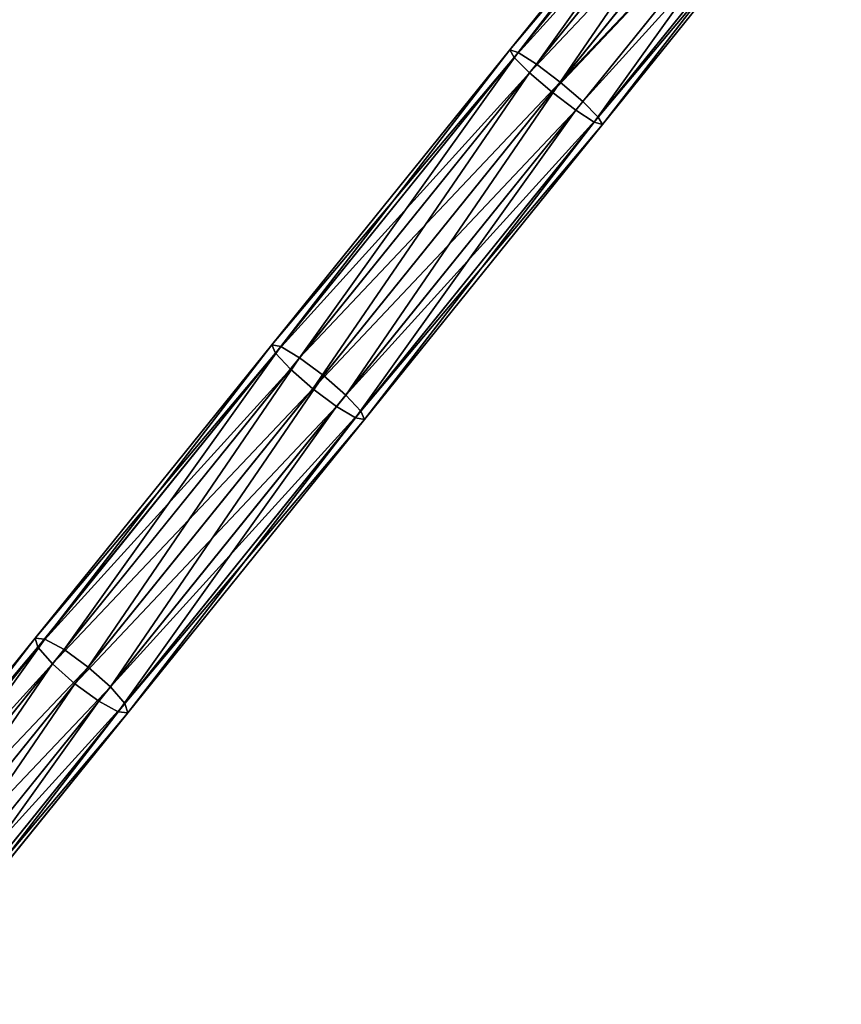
# Model space of a CAD drawing. Extents: x 61 to 680, y 107 to 1063.
# Tile 146 of 186: x 369 to 397, y 678 to 711. Entities that reach past the tile are written whole.
import ezdxf

# ---------------------------------------------------------------- set-up
doc = ezdxf.new("R2010")
doc.units = 0
doc.layers.get('0').update_dxf_attribs({"color": 13, "linetype": 'CONTINUOUS'})

# ---------------------------------------------------------------- blocks, each defined once
blk = doc.blocks.new('GROUP_7')
for p, q in [((154.014, 9.474, 3), (141.491, 11.992, 3)), ((154.014, 9.474, 1), (141.491, 11.992, 1)), ((154.062, 9.737, 2), (141.55, 12.253, 2)), ((153.883, 8.756, 3.732), (141.328, 11.281, 3.732)), ((153.883, 8.756, 0.268), (141.328, 11.281, 0.268)), ((141.107, 10.308, 4), (153.704, 7.775, 4)), ((153.704, 7.775), (141.107, 10.308)), ((154.062, 9.737, 2), (154.014, 9.474, 3)), ((154.014, 9.474, 1), (154.062, 9.737, 2)), ((166.671, 7.671, 2), (154.062, 9.737, 2)), ((153.525, 6.794, 0.268), (140.885, 9.336, 0.268)), ((153.525, 6.794, 3.732), (140.885, 9.336, 3.732)), ((154.014, 9.474, 3), (153.883, 8.756, 3.732)), ((153.883, 8.756, 0.268), (154.014, 9.474, 1)), ((166.633, 7.407, 3), (154.014, 9.474, 3)), ((166.633, 7.407, 1), (154.014, 9.474, 1)), ((153.394, 6.076, 1), (140.722, 8.624, 1)), ((153.394, 6.076, 3), (140.722, 8.624, 3)), ((153.883, 8.756, 3.732), (153.704, 7.775, 4)), ((153.704, 7.775), (153.883, 8.756, 0.268)), ((166.528, 6.684, 3.732), (153.883, 8.756, 3.732)), ((166.528, 6.684, 0.268), (153.883, 8.756, 0.268)), ((153.346, 5.813, 2), (140.663, 8.363, 2)), ((153.525, 6.794, 0.268), (153.704, 7.775)), ((153.704, 7.775, 4), (153.525, 6.794, 3.732)), ((153.704, 7.775, 4), (166.384, 5.697, 4)), ((166.384, 5.697), (153.704, 7.775)), ((166.671, 7.671, 2), (166.633, 7.407, 3)), ((166.633, 7.407, 1), (166.671, 7.671, 2)), ((179.347, 6.062, 2), (166.671, 7.671, 2)), ((166.633, 7.407, 3), (166.528, 6.684, 3.732)), ((166.528, 6.684, 0.268), (166.633, 7.407, 1)), ((179.318, 5.796, 3), (166.633, 7.407, 3)), ((179.318, 5.796, 1), (166.633, 7.407, 1)), ((153.394, 6.076, 1), (153.525, 6.794, 0.268)), ((153.525, 6.794, 3.732), (153.394, 6.076, 3)), ((166.241, 4.711, 0.268), (153.525, 6.794, 0.268)), ((166.241, 4.711, 3.732), (153.525, 6.794, 3.732)), ((166.528, 6.684, 3.732), (166.384, 5.697, 4)), ((166.384, 5.697), (166.528, 6.684, 0.268)), ((179.239, 5.07, 3.732), (166.528, 6.684, 3.732)), ((179.239, 5.07, 0.268), (166.528, 6.684, 0.268)), ((153.346, 5.813, 2), (153.394, 6.076, 1)), ((153.394, 6.076, 3), (153.346, 5.813, 2)), ((166.136, 3.988, 1), (153.394, 6.076, 1)), ((166.136, 3.988, 3), (153.394, 6.076, 3)), ((179.347, 6.062, 2), (179.318, 5.796, 3)), ((179.318, 5.796, 1), (179.347, 6.062, 2)), ((192.072, 4.911, 2), (179.347, 6.062, 2)), ((166.097, 3.724, 2), (153.346, 5.813, 2)), ((166.241, 4.711, 0.268), (166.384, 5.697)), ((166.384, 5.697, 4), (166.241, 4.711, 3.732)), ((166.384, 5.697, 4), (179.131, 4.079, 4)), ((179.131, 4.079), (166.384, 5.697)), ((179.318, 5.796, 3), (179.239, 5.07, 3.732)), ((179.239, 5.07, 0.268), (179.318, 5.796, 1)), ((192.053, 4.644, 3), (179.318, 5.796, 3)), ((192.053, 4.644, 1), (179.318, 5.796, 1)), ((179.239, 5.07, 3.732), (179.131, 4.079, 4)), ((179.131, 4.079), (179.239, 5.07, 0.268)), ((192, 3.916, 3.732), (179.239, 5.07, 3.732)), ((192, 3.916, 0.268), (179.239, 5.07, 0.268)), ((166.136, 3.988, 1), (166.241, 4.711, 0.268)), ((166.241, 4.711, 3.732), (166.136, 3.988, 3)), ((179.024, 3.088, 0.268), (166.241, 4.711, 0.268)), ((179.024, 3.088, 3.732), (166.241, 4.711, 3.732)), ((166.097, 3.724, 2), (166.136, 3.988, 1)), ((166.136, 3.988, 3), (166.097, 3.724, 2)), ((178.945, 2.362, 1), (166.136, 3.988, 1)), ((178.945, 2.362, 3), (166.136, 3.988, 3)), ((179.024, 3.088, 0.268), (179.131, 4.079)), ((179.131, 4.079, 4), (179.024, 3.088, 3.732)), ((179.131, 4.079, 4), (191.929, 2.921, 4)), ((191.929, 2.921), (179.131, 4.079)), ((178.916, 2.096, 2), (166.097, 3.724, 2)), ((178.945, 2.362, 1), (179.024, 3.088, 0.268)), ((179.024, 3.088, 3.732), (178.945, 2.362, 3)), ((191.857, 1.927, 0.268), (179.024, 3.088, 0.268)), ((191.857, 1.927, 3.732), (179.024, 3.088, 3.732)), ((178.916, 2.096, 2), (178.945, 2.362, 1)), ((178.945, 2.362, 3), (178.916, 2.096, 2)), ((191.804, 1.199, 1), (178.945, 2.362, 1)), ((191.804, 1.199, 3), (178.945, 2.362, 3)), ((191.785, 0.932, 2), (178.916, 2.096, 2))]:
    blk.add_line(p, q)
mesh = blk.add_polyface()
corners = [(153.883, 8.756, 3.732), (141.491, 11.992, 3), (141.328, 11.281, 3.732), (154.014, 9.474, 3)]
mesh.append_faces([[corners[k] for k in face] for face in [(0, 1, 2), (1, 0, 3)]], dxfattribs={"vtx0": -1})
mesh = blk.add_polyface()
corners = [(141.491, 11.992, 1), (153.883, 8.756, 0.268), (141.328, 11.281, 0.268), (154.014, 9.474, 1)]
mesh.append_faces([[corners[k] for k in face] for face in [(0, 1, 2), (1, 0, 3)]], dxfattribs={"vtx0": -1})
mesh = blk.add_polyface()
corners = [(141.55, 12.253, 2), (154.014, 9.474, 3), (154.062, 9.737, 2), (141.491, 11.992, 3)]
mesh.append_faces([[corners[k] for k in face] for face in [(0, 1, 2), (1, 0, 3)]], dxfattribs={"vtx0": -1})
mesh = blk.add_polyface()
corners = [(141.491, 11.992, 1), (154.062, 9.737, 2), (154.014, 9.474, 1), (141.55, 12.253, 2)]
mesh.append_faces([[corners[k] for k in face] for face in [(0, 1, 2), (1, 0, 3)]], dxfattribs={"vtx0": -1})
mesh = blk.add_polyface()
corners = [(153.704, 7.775, 4), (141.328, 11.281, 3.732), (141.107, 10.308, 4), (153.883, 8.756, 3.732)]
mesh.append_faces([[corners[k] for k in face] for face in [(0, 1, 2), (1, 0, 3)]], dxfattribs={"vtx0": -1})
mesh = blk.add_polyface()
corners = [(141.328, 11.281, 0.268), (153.704, 7.775), (141.107, 10.308), (153.883, 8.756, 0.268)]
mesh.append_faces([[corners[k] for k in face] for face in [(0, 1, 2), (1, 0, 3)]], dxfattribs={"vtx0": -1})
mesh = blk.add_polyface()
corners = [(141.107, 10.308), (153.525, 6.794, 0.268), (140.885, 9.336, 0.268), (153.704, 7.775)]
mesh.append_faces([[corners[k] for k in face] for face in [(0, 1, 2), (1, 0, 3)]], dxfattribs={"vtx0": -1})
mesh = blk.add_polyface()
corners = [(153.525, 6.794, 3.732), (141.107, 10.308, 4), (140.885, 9.336, 3.732), (153.704, 7.775, 4)]
mesh.append_faces([[corners[k] for k in face] for face in [(0, 1, 2), (1, 0, 3)]], dxfattribs={"vtx0": -1})
mesh = blk.add_polyface()
corners = [(154.014, 9.474, 3), (166.671, 7.671, 2), (154.062, 9.737, 2), (166.633, 7.407, 3)]
mesh.append_faces([[corners[k] for k in face] for face in [(0, 1, 2), (1, 0, 3)]], dxfattribs={"vtx0": -1})
mesh = blk.add_polyface()
corners = [(154.062, 9.737, 2), (166.633, 7.407, 1), (154.014, 9.474, 1), (166.671, 7.671, 2)]
mesh.append_faces([[corners[k] for k in face] for face in [(0, 1, 2), (1, 0, 3)]], dxfattribs={"vtx0": -1})
mesh = blk.add_polyface()
corners = [(140.885, 9.336, 0.268), (153.394, 6.076, 1), (140.722, 8.624, 1), (153.525, 6.794, 0.268)]
mesh.append_faces([[corners[k] for k in face] for face in [(0, 1, 2), (1, 0, 3)]], dxfattribs={"vtx0": -1})
mesh = blk.add_polyface()
corners = [(153.394, 6.076, 3), (140.885, 9.336, 3.732), (140.722, 8.624, 3), (153.525, 6.794, 3.732)]
mesh.append_faces([[corners[k] for k in face] for face in [(0, 1, 2), (1, 0, 3)]], dxfattribs={"vtx0": -1})
mesh = blk.add_polyface()
corners = [(166.528, 6.684, 3.732), (154.014, 9.474, 3), (153.883, 8.756, 3.732), (166.633, 7.407, 3)]
mesh.append_faces([[corners[k] for k in face] for face in [(0, 1, 2), (1, 0, 3)]], dxfattribs={"vtx0": -1})
mesh = blk.add_polyface()
corners = [(154.014, 9.474, 1), (166.528, 6.684, 0.268), (153.883, 8.756, 0.268), (166.633, 7.407, 1)]
mesh.append_faces([[corners[k] for k in face] for face in [(0, 1, 2), (1, 0, 3)]], dxfattribs={"vtx0": -1})
mesh = blk.add_polyface()
corners = [(153.394, 6.076, 1), (140.663, 8.363, 2), (140.722, 8.624, 1), (153.346, 5.813, 2)]
mesh.append_faces([[corners[k] for k in face] for face in [(0, 1, 2), (1, 0, 3)]], dxfattribs={"vtx0": -1})
mesh = blk.add_polyface()
corners = [(153.346, 5.813, 2), (140.722, 8.624, 3), (140.663, 8.363, 2), (153.394, 6.076, 3)]
mesh.append_faces([[corners[k] for k in face] for face in [(0, 1, 2), (1, 0, 3)]], dxfattribs={"vtx0": -1})
mesh = blk.add_polyface()
corners = [(166.384, 5.697, 4), (153.883, 8.756, 3.732), (153.704, 7.775, 4), (166.528, 6.684, 3.732)]
mesh.append_faces([[corners[k] for k in face] for face in [(0, 1, 2), (1, 0, 3)]], dxfattribs={"vtx0": -1})
mesh = blk.add_polyface()
corners = [(153.883, 8.756, 0.268), (166.384, 5.697), (153.704, 7.775), (166.528, 6.684, 0.268)]
mesh.append_faces([[corners[k] for k in face] for face in [(0, 1, 2), (1, 0, 3)]], dxfattribs={"vtx0": -1})
mesh = blk.add_polyface()
corners = [(153.704, 7.775), (166.241, 4.711, 0.268), (153.525, 6.794, 0.268), (166.384, 5.697)]
mesh.append_faces([[corners[k] for k in face] for face in [(0, 1, 2), (1, 0, 3)]], dxfattribs={"vtx0": -1})
mesh = blk.add_polyface()
corners = [(166.241, 4.711, 3.732), (153.704, 7.775, 4), (153.525, 6.794, 3.732), (166.384, 5.697, 4)]
mesh.append_faces([[corners[k] for k in face] for face in [(0, 1, 2), (1, 0, 3)]], dxfattribs={"vtx0": -1})
mesh = blk.add_polyface()
corners = [(166.633, 7.407, 3), (179.347, 6.062, 2), (166.671, 7.671, 2), (179.318, 5.796, 3)]
mesh.append_faces([[corners[k] for k in face] for face in [(0, 1, 2), (1, 0, 3)]], dxfattribs={"vtx0": -1})
mesh = blk.add_polyface()
corners = [(166.633, 7.407, 1), (179.347, 6.062, 2), (179.318, 5.796, 1), (166.671, 7.671, 2)]
mesh.append_faces([[corners[k] for k in face] for face in [(0, 1, 2), (1, 0, 3)]], dxfattribs={"vtx0": -1})
mesh = blk.add_polyface()
corners = [(179.239, 5.07, 3.732), (166.633, 7.407, 3), (166.528, 6.684, 3.732), (179.318, 5.796, 3)]
mesh.append_faces([[corners[k] for k in face] for face in [(0, 1, 2), (1, 0, 3)]], dxfattribs={"vtx0": -1})
mesh = blk.add_polyface()
corners = [(166.633, 7.407, 1), (179.239, 5.07, 0.268), (166.528, 6.684, 0.268), (179.318, 5.796, 1)]
mesh.append_faces([[corners[k] for k in face] for face in [(0, 1, 2), (1, 0, 3)]], dxfattribs={"vtx0": -1})
mesh = blk.add_polyface()
corners = [(153.525, 6.794, 0.268), (166.136, 3.988, 1), (153.394, 6.076, 1), (166.241, 4.711, 0.268)]
mesh.append_faces([[corners[k] for k in face] for face in [(0, 1, 2), (1, 0, 3)]], dxfattribs={"vtx0": -1})
mesh = blk.add_polyface()
corners = [(166.136, 3.988, 3), (153.525, 6.794, 3.732), (153.394, 6.076, 3), (166.241, 4.711, 3.732)]
mesh.append_faces([[corners[k] for k in face] for face in [(0, 1, 2), (1, 0, 3)]], dxfattribs={"vtx0": -1})
mesh = blk.add_polyface()
corners = [(179.131, 4.079, 4), (166.528, 6.684, 3.732), (166.384, 5.697, 4), (179.239, 5.07, 3.732)]
mesh.append_faces([[corners[k] for k in face] for face in [(0, 1, 2), (1, 0, 3)]], dxfattribs={"vtx0": -1})
mesh = blk.add_polyface()
corners = [(166.528, 6.684, 0.268), (179.131, 4.079), (166.384, 5.697), (179.239, 5.07, 0.268)]
mesh.append_faces([[corners[k] for k in face] for face in [(0, 1, 2), (1, 0, 3)]], dxfattribs={"vtx0": -1})
mesh = blk.add_polyface()
corners = [(166.097, 3.724, 2), (153.394, 6.076, 1), (166.136, 3.988, 1), (153.346, 5.813, 2)]
mesh.append_faces([[corners[k] for k in face] for face in [(0, 1, 2), (1, 0, 3)]], dxfattribs={"vtx0": -1})
mesh = blk.add_polyface()
corners = [(166.136, 3.988, 3), (153.346, 5.813, 2), (166.097, 3.724, 2), (153.394, 6.076, 3)]
mesh.append_faces([[corners[k] for k in face] for face in [(0, 1, 2), (1, 0, 3)]], dxfattribs={"vtx0": -1})
mesh = blk.add_polyface()
corners = [(179.347, 6.062, 2), (192.053, 4.644, 3), (192.072, 4.911, 2), (179.318, 5.796, 3)]
mesh.append_faces([[corners[k] for k in face] for face in [(0, 1, 2), (1, 0, 3)]], dxfattribs={"vtx0": -1})
mesh = blk.add_polyface()
corners = [(179.347, 6.062, 2), (192.053, 4.644, 1), (179.318, 5.796, 1), (192.072, 4.911, 2)]
mesh.append_faces([[corners[k] for k in face] for face in [(0, 1, 2), (1, 0, 3)]], dxfattribs={"vtx0": -1})
mesh = blk.add_polyface()
corners = [(166.384, 5.697), (179.024, 3.088, 0.268), (166.241, 4.711, 0.268), (179.131, 4.079)]
mesh.append_faces([[corners[k] for k in face] for face in [(0, 1, 2), (1, 0, 3)]], dxfattribs={"vtx0": -1})
mesh = blk.add_polyface()
corners = [(179.024, 3.088, 3.732), (166.384, 5.697, 4), (166.241, 4.711, 3.732), (179.131, 4.079, 4)]
mesh.append_faces([[corners[k] for k in face] for face in [(0, 1, 2), (1, 0, 3)]], dxfattribs={"vtx0": -1})
mesh = blk.add_polyface()
corners = [(192, 3.916, 3.732), (179.318, 5.796, 3), (179.239, 5.07, 3.732), (192.053, 4.644, 3)]
mesh.append_faces([[corners[k] for k in face] for face in [(0, 1, 2), (1, 0, 3)]], dxfattribs={"vtx0": -1})
mesh = blk.add_polyface()
corners = [(179.318, 5.796, 1), (192, 3.916, 0.268), (179.239, 5.07, 0.268), (192.053, 4.644, 1)]
mesh.append_faces([[corners[k] for k in face] for face in [(0, 1, 2), (1, 0, 3)]], dxfattribs={"vtx0": -1})
mesh = blk.add_polyface()
corners = [(191.929, 2.921, 4), (179.239, 5.07, 3.732), (179.131, 4.079, 4), (192, 3.916, 3.732)]
mesh.append_faces([[corners[k] for k in face] for face in [(0, 1, 2), (1, 0, 3)]], dxfattribs={"vtx0": -1})
mesh = blk.add_polyface()
corners = [(179.239, 5.07, 0.268), (191.929, 2.921), (179.131, 4.079), (192, 3.916, 0.268)]
mesh.append_faces([[corners[k] for k in face] for face in [(0, 1, 2), (1, 0, 3)]], dxfattribs={"vtx0": -1})
mesh = blk.add_polyface()
corners = [(166.241, 4.711, 0.268), (178.945, 2.362, 1), (166.136, 3.988, 1), (179.024, 3.088, 0.268)]
mesh.append_faces([[corners[k] for k in face] for face in [(0, 1, 2), (1, 0, 3)]], dxfattribs={"vtx0": -1})
mesh = blk.add_polyface()
corners = [(178.945, 2.362, 3), (166.241, 4.711, 3.732), (166.136, 3.988, 3), (179.024, 3.088, 3.732)]
mesh.append_faces([[corners[k] for k in face] for face in [(0, 1, 2), (1, 0, 3)]], dxfattribs={"vtx0": -1})
mesh = blk.add_polyface()
corners = [(178.945, 2.362, 1), (166.097, 3.724, 2), (166.136, 3.988, 1), (178.916, 2.096, 2)]
mesh.append_faces([[corners[k] for k in face] for face in [(0, 1, 2), (1, 0, 3)]], dxfattribs={"vtx0": -1})
mesh = blk.add_polyface()
corners = [(178.945, 2.362, 3), (166.097, 3.724, 2), (178.916, 2.096, 2), (166.136, 3.988, 3)]
mesh.append_faces([[corners[k] for k in face] for face in [(0, 1, 2), (1, 0, 3)]], dxfattribs={"vtx0": -1})
mesh = blk.add_polyface()
corners = [(179.131, 4.079), (191.857, 1.927, 0.268), (179.024, 3.088, 0.268), (191.929, 2.921)]
mesh.append_faces([[corners[k] for k in face] for face in [(0, 1, 2), (1, 0, 3)]], dxfattribs={"vtx0": -1})
mesh = blk.add_polyface()
corners = [(191.857, 1.927, 3.732), (179.131, 4.079, 4), (179.024, 3.088, 3.732), (191.929, 2.921, 4)]
mesh.append_faces([[corners[k] for k in face] for face in [(0, 1, 2), (1, 0, 3)]], dxfattribs={"vtx0": -1})
mesh = blk.add_polyface()
corners = [(179.024, 3.088, 0.268), (191.804, 1.199, 1), (178.945, 2.362, 1), (191.857, 1.927, 0.268)]
mesh.append_faces([[corners[k] for k in face] for face in [(0, 1, 2), (1, 0, 3)]], dxfattribs={"vtx0": -1})
mesh = blk.add_polyface()
corners = [(191.804, 1.199, 3), (179.024, 3.088, 3.732), (178.945, 2.362, 3), (191.857, 1.927, 3.732)]
mesh.append_faces([[corners[k] for k in face] for face in [(0, 1, 2), (1, 0, 3)]], dxfattribs={"vtx0": -1})
mesh = blk.add_polyface()
corners = [(191.785, 0.932, 2), (178.945, 2.362, 1), (191.804, 1.199, 1), (178.916, 2.096, 2)]
mesh.append_faces([[corners[k] for k in face] for face in [(0, 1, 2), (1, 0, 3)]], dxfattribs={"vtx0": -1})
mesh = blk.add_polyface()
corners = [(191.804, 1.199, 3), (178.916, 2.096, 2), (191.785, 0.932, 2), (178.945, 2.362, 3)]
mesh.append_faces([[corners[k] for k in face] for face in [(0, 1, 2), (1, 0, 3)]], dxfattribs={"vtx0": -1})
blk = doc.blocks.new('GROUP_15')
at = {"extrusion": (0.778243, -0.627963, -5.97172e-16), "rotation": 360}
blk.add_blockref('GROUP_7', (26.955, 0, -1.577), dxfattribs=at)
blk = doc.blocks.new('GROUP_9')
blk.add_blockref('GROUP_15', (184.815, 441.263))

msp = doc.modelspace()

# ---------------------------------------------------------------- block references
msp.add_blockref('GROUP_9', (72.909, 107.246, -0.5))

doc.saveas('drawing.dxf')
